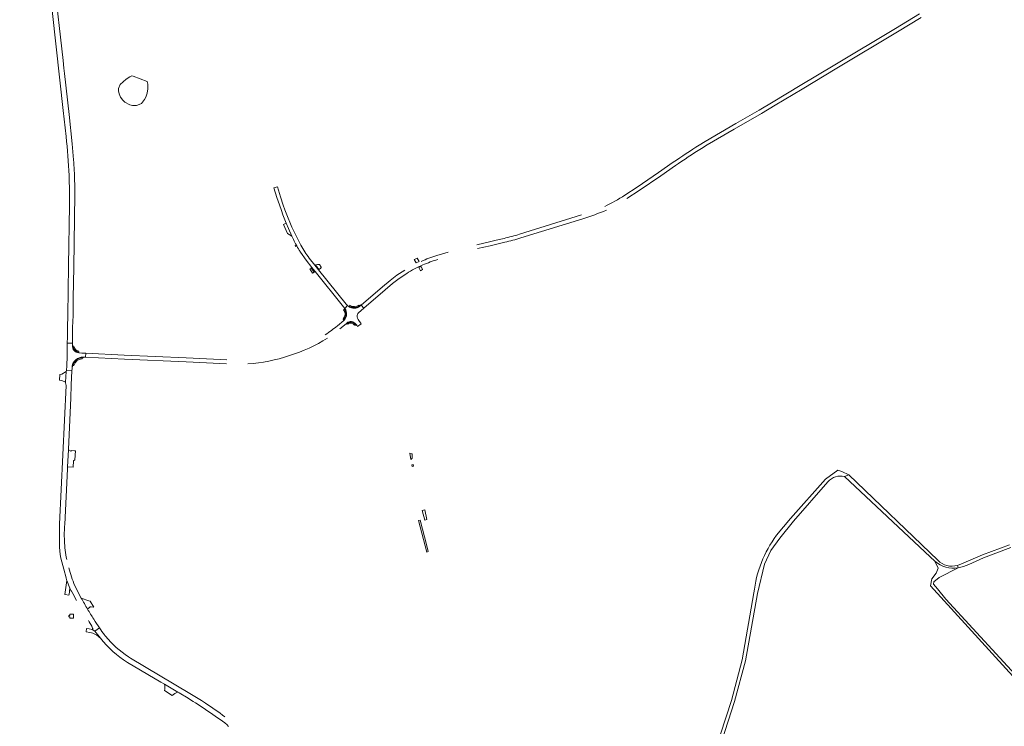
# Model space of a CAD drawing. Header units: metres. Extents: x 166325 to 190320, y 381923 to 404576.
# Tile 239 of 256: x 169779 to 170662, y 389706 to 390339. Entities that reach past the tile are written whole.
import ezdxf

# ---------------------------------------------------------------- set-up
doc = ezdxf.new("R2010")
doc.units = ezdxf.units.M
for name, color, linetype, lineweight in [('B-WE-OG-WATER_MEER-GV', 8, 'Continuous', 18), ('B-WE-VH-VERHARDING_ASFALT-GV', 8, 'Continuous', 18), ('B-WE-VH-VERHARDING_BETON-GV', 8, 'Continuous', 18), ('B-WE-VH-VERHARDING_BETONSTRAATSTEEN-GV', 8, 'Continuous', 18), ('B-WE-VH-VERHARDING_FUNDERING_ZAND-GV', 8, 'Continuous', 18), ('B-WE-VH-VERHARDING_STRAATBAKSTEEN-GV', 8, 'Continuous', 18)]:
    doc.layers.add(name, color=color, linetype=linetype, lineweight=lineweight)

msp = doc.modelspace()

# ---------------------------------------------------------------- linework, layer by layer
at = {"layer": 'B-WE-OG-WATER_MEER-GV', "flags": 128}
msp.add_lwpolyline([(169880.324, 390288.775), (169879.09, 390288.954), (169877.284, 390288.105), (169874.106, 390285.953), (169868.786, 390281.249), (169867.17, 390277.67), (169867.269, 390275.484), (169867.715, 390272.9), (169869.102, 390269.971), (169871.165, 390267.174), (169872.997, 390265.511), (169877.235, 390262.974), (169879.61, 390262.347), (169883.2, 390262.555), (169885.791, 390263.258), (169887.959, 390264.187), (169890.643, 390267.939), (169891.663, 390269.955), (169893.022, 390273.445), (169893.507, 390277.376), (169893.521, 390281.655), (169892.896, 390283.97)], close=True, dxfattribs=at)
at = {"layer": 'B-WE-VH-VERHARDING_ASFALT-GV', "flags": 128}
for points in [[(169796.897, 390493.887), (169796.256, 390499.999), (169789.526, 390562.258), (169788.936, 390567.713), (169783.95, 390613.841), (169783.63, 390615.613), (169778.557, 390615.121), (169778.75, 390613.13), (169783.31, 390569.061), (169791.397, 390493.3), (169792.47, 390483.25), (169803.02, 390389.34), (169803.782, 390382.509), (169804.592, 390375.249), (169817.69, 390257.88), (169820.2, 390234.579)], [(169826.84, 390213.81), (169825.61, 390228.19), (169823.02, 390254.471), (169818.806, 390291.2), (169818.267, 390295.891), (169817.47, 390302.84), (169809.596, 390373.773), (169808.808, 390380.87), (169807.84, 390389.59), (169796.897, 390493.887)], [(170585.665, 390344.571), (170564.215, 390331.602), (170509.935, 390298.974), (170478.763, 390280.288), (170454.506, 390265.821), (170442.009, 390258.4), (170420.944, 390246.269), (170393.511, 390230.132), (170388.225, 390226.925)], [(170390.099, 390223.9), (170395.336, 390227.102), (170419.442, 390241.203), (170443.921, 390255.37), (170456.432, 390262.845), (170480.455, 390277.172), (170511.682, 390295.877), (170566.17, 390328.629), (170587.364, 390341.43)], [(170364.923, 390211.578), (170351.573, 390202.346), (170332.381, 390189.228), (170321.432, 390181.963)], [(170353.609, 390199.428), (170366.869, 390208.619)], [(170323.258, 390178.954), (170334.311, 390186.289), (170353.609, 390199.428)], [(170030.814, 390137.162), (170027.357, 390143.677), (170022.726, 390153.445), (170017.606, 390165.889), (170016.516, 390168.844), (170015.033, 390172.972), (170012.626, 390180.519), (170009.833, 390189.421), (170006.479, 390188.49), (170009.385, 390179.955), (170011.611, 390173.368), (170013.369, 390168.168), (170014.719, 390164.278), (170017.608, 390156.969), (170019.573, 390151.996), (170022.721, 390145.382), (170024.264, 390142.14)], [(169823.13, 390173.16), (169822.39, 390118.691), (169821.61, 390074.281), (169821.571, 390063.451), (169821.381, 390054.728), (169821.219, 390049.273), (169825.964, 390049.229), (169826.04, 390063.403), (169826.48, 390073.99), (169826.633, 390089.614), (169827.13, 390117.591), (169827.889, 390183.038)], [(170282.669, 390164.244), (170227.039, 390147.017)], [(170228.007, 390143.612), (170283.745, 390160.86)], [(170213.073, 390143.203), (170206.003, 390141.528), (170200.025, 390140.156), (170188.549, 390137.547)], [(170189.361, 390134.1), (170200.747, 390136.699), (170206.758, 390138.066), (170213.865, 390139.768)], [(170030.044, 390131.583), (170030.277, 390131.215), (170030.512, 390130.847), (170035.598, 390123.636), (170040.79, 390117.157), (170043.617, 390113.623), (170068.909, 390082.01), (170070.233, 390080.255), (170072.669, 390083.121), (170071.591, 390084.176), (170046.627, 390115.083), (170043.211, 390119.33), (170038.361, 390125.67)], [(170162.937, 390130.802), (170152.706, 390127.775)], [(170123.927, 390114.881), (170116.995, 390110.19), (170110.824, 390105.472), (170104.058, 390099.858), (170084.945, 390083.271), (170087.268, 390080.606), (170106.304, 390097.156), (170113.082, 390102.753), (170119.047, 390107.326), (170125.758, 390111.873)], [(170073.993, 390082), (170072.669, 390083.121), (170070.233, 390080.255)], [(170081.687, 390075.347), (170082.025, 390075.879), (170082.491, 390076.408), (170087.268, 390080.606), (170084.945, 390083.271), (170083.539, 390082.244)], [(170069.701, 390070.044), (170069.247, 390069.544), (170063.619, 390064.829)], [(170065.741, 390062.015), (170071.421, 390066.745), (170072.039, 390067.324)], [(170080.083, 390066.293), (170080.876, 390065.377), (170081.752, 390064.367), (170084.909, 390066.756), (170082.252, 390070.494)], [(169825.909, 390047.038), (169825.964, 390049.229), (169821.219, 390049.273), (169821.238, 390042.866), (169821.065, 390037.677), (169820.745, 390028.903), (169820.475, 390024.728), (169825.436, 390024.569), (169825.49, 390026.694)], [(169835.492, 390036.705), (169837.682, 390036.577), (169837.759, 390040.152), (169834.396, 390040.322), (169831.479, 390040.6)], [(169872.341, 390038.459), (169837.759, 390040.152), (169837.682, 390036.577), (169872.576, 390034.905), (169927.822, 390032.463), (169934.038, 390032.141), (169964.203, 390030.873), (169964.216, 390030.881)], [(169964.514, 390034.417), (169934.183, 390035.719), (169928.035, 390035.98), (169872.341, 390038.459)], [(169824.343, 390000), (169824.873, 390011.854), (169825.436, 390024.569), (169820.475, 390024.728), (169820.355, 390024.082), (169820.193, 390023.875), (169819.708, 390014.305), (169819.672, 390013.596), (169820.209, 390011.375), (169814.333, 389886.756), (169814.206, 389873.043)], [(169818.913, 389886.631), (169821.34, 389936.581), (169821.549, 389937.276), (169821.594, 389938.238), (169822.321, 389953.715), (169822.204, 389954.32), (169824.343, 390000)], [(169818.13, 389846.667), (169820.33, 389838.829), (169820.548, 389837.025), (169820.808, 389836.316), (169823.552, 389829.462), (169824.473, 389827.542), (169825.163, 389826.922)], [(169833.822, 389820.501), (169833.737, 389820.667), (169828.078, 389831.726)], [(169840.272, 389800.443), (169840.986, 389799.282), (169843.28, 389795.554), (169844.019, 389793.7)], [(169843.451, 389792.548), (169846.087, 389790.776), (169850.175, 389793.819)], [(169850.175, 389793.819), (169846.087, 389790.776), (169850.907, 389784.664)], [(169945.201, 389726.346), (169941.536, 389728.797), (169931.245, 389735.108), (169877.825, 389766.774), (169876.105, 389767.901)], [(169875.257, 389762.944), (169905.192, 389745.164), (169908.416, 389743.272), (169920.382, 389736.169), (169921.579, 389735.501), (169929.657, 389730.694)], [(169964.644, 389706.951), (169965.539, 389705.74)]]:
    msp.add_lwpolyline(points, dxfattribs=at)
at = {"layer": 'B-WE-VH-VERHARDING_ASFALT-GV'}
for points in [[(169820.2, 390234.579, -0.0133752), (169822.83, 390199.745)], [(170388.225, 390226.925, 0.0110525), (170364.923, 390211.578)], [(170366.869, 390208.619, -0.0117733), (170390.099, 390223.9)], [(169827.875, 390194.4, 0.0163293), (169826.84, 390213.81)], [(169822.83, 390199.745, -0.0179799), (169823.13, 390173.16)], [(169827.937, 390188.281, 0.0049006), (169827.875, 390194.4)], [(169827.889, 390183.038, 0.0045789), (169827.937, 390188.281)], [(170321.432, 390181.963, -0.0331965), (170303.399, 390171.811)], [(170283.745, 390160.86, 0.0214148), (170304.856, 390168.588)], [(170227.039, 390147.017, -0.0158749), (170213.073, 390143.203)], [(170213.865, 390139.768, 0.012276), (170228.007, 390143.612)], [(170024.264, 390142.14, 0.0137065), (170026.737, 390137.248)], [(170027.177, 390136.443, 0.0141341), (170030.044, 390131.583)], [(170038.361, 390125.67, -0.043138), (170030.814, 390137.162)], [(170152.706, 390127.775, 0.0308969), (170138.764, 390122.655)], [(170125.758, 390111.873, -0.0334829), (170140.152, 390119.411)], [(170140.152, 390119.411, -0.0312062), (170153.714, 390124.399)], [(170083.539, 390082.244, -0.3276753), (170073.993, 390082)], [(170070.233, 390080.255, -0.3717185), (170069.701, 390070.044)], [(170082.252, 390070.494, -0.3238631), (170081.687, 390075.347)], [(170063.619, 390064.829, -0.0285251), (170052.664, 390056.866)], [(169831.479, 390040.6, -0.4168242), (169825.909, 390047.038)], [(170020.552, 390038.11, 0.0690851), (170054.606, 390053.889)], [(169983.158, 390030.724, 0.0668195), (170020.552, 390038.11)], [(169818.707, 389872.093, -0.0312281), (169818.913, 389886.631)], [(169814.206, 389873.043, 0.0894061), (169818.13, 389846.667)], [(169820.776, 389855.167, -0.0368062), (169818.707, 389872.093)], [(169828.078, 389831.726, -0.0430096), (169822.711, 389847.747)], [(169825.163, 389826.922, 0.0091068), (169829.535, 389818.509)], [(169839.404, 389810.734, -0.0087985), (169833.822, 389820.501)], [(169844.981, 389801.689, -0.0080702), (169839.404, 389810.734)], [(169850.175, 389793.819, -0.0071433), (169844.981, 389801.689)], [(169844.019, 389793.7, -0.6845352), (169843.451, 389792.548)], [(169854.576, 389787.518, -0.0058093), (169850.175, 389793.819)], [(169850.907, 389784.664, 0.0833524), (169875.257, 389762.944)], [(169855.545, 389786.345, -0.00564), (169854.576, 389787.518)], [(169876.105, 389767.901, -0.0707596), (169855.545, 389786.345)], [(169929.657, 389730.694, -0.0265601), (169964.644, 389706.951)], [(169962.662, 389714.074, 0.0124629), (169945.201, 389726.346)], [(169965.539, 389705.74, 0.0040453), (169965.97, 389705.41)]]:
    msp.add_lwpolyline(points, format="xyb", dxfattribs=at)
at = {"layer": 'B-WE-VH-VERHARDING_ASFALT-GV', "flags": 128}
for points in [[(170047.542, 390119.794), (170047.435, 390119.981), (170045.852, 390119.728), (170043.963, 390119.426), (170047.056, 390115.366), (170048.33, 390116.392), (170049.124, 390117.032), (170048.928, 390117.374)], [(170039.994, 390116.638), (170038.978, 390115.991), (170041.097, 390112.201), (170042.674, 390113.015)]]:
    msp.add_lwpolyline(points, close=True, dxfattribs=at)
at = {"layer": 'B-WE-VH-VERHARDING_BETON-GV', "flags": 128}
for points in [[(170135.265, 390125.456), (170133.357, 390124.604), (170132.498, 390124.22), (170134.195, 390121.222), (170136.799, 390122.429)], [(170138.578, 390118.048), (170136.688, 390117.189), (170137.992, 390114.217), (170139.956, 390115.237)]]:
    msp.add_lwpolyline(points, close=True, dxfattribs=at)
for points in [[(170074.739, 390083.234), (170074.329, 390082.49)], [(170083.249, 390082.738), (170082.785, 390083.455)], [(170069.834, 390079.79), (170069.146, 390079.317)], [(170068.672, 390071.002), (170069.279, 390070.439)], [(170072.411, 390066.876), (170072.966, 390066.224)], [(170078.951, 390065.371), (170079.638, 390065.925)], [(169827.418, 390046.004), (169826.532, 390045.879)], [(169831.335, 390041.219), (169831.556, 390042.013)], [(169826.256, 390029.382), (169827.253, 390029.238)], [(169834.455, 390035.234), (169834.399, 390036.108)]]:
    msp.add_lwpolyline(points, dxfattribs=at)
at = {"layer": 'B-WE-VH-VERHARDING_BETON-GV'}
for points in [[(170082.785, 390083.455, -0.326635), (170074.739, 390083.234)], [(170069.146, 390079.317, -0.3688453), (170068.672, 390071.002)], [(170069.279, 390070.439, 0.3665758), (170069.834, 390079.79)], [(170072.966, 390066.224, -0.495955), (170078.951, 390065.371)], [(169831.556, 390042.013, -0.3477583), (169827.418, 390046.004)], [(169827.253, 390029.238, -0.3196749), (169834.455, 390035.234)]]:
    msp.add_lwpolyline(points, format="xyb", dxfattribs=at)
at = {"layer": 'B-WE-VH-VERHARDING_BETONSTRAATSTEEN-GV', "flags": 128}
for points in [[(170019.573, 390151.996), (170017.608, 390156.969), (170015.354, 390155.645), (170018.681, 390147.731), (170022.721, 390145.382)], [(170040.79, 390117.157), (170039.994, 390116.638), (170042.674, 390113.015), (170043.617, 390113.623)], [(170043.963, 390119.426), (170043.211, 390119.33), (170046.627, 390115.083), (170047.056, 390115.366)], [(169828.735, 389952.717), (169827.597, 389952.776), (169824.841, 389952.918), (169824.812, 389952.388), (169824.559, 389952.31), (169822.321, 389953.715), (169821.594, 389938.238), (169826.484, 389938.023), (169826.842, 389943.851), (169827.999, 389944.695)], [(170141.991, 389899.897), (170139.773, 389899.142), (170142.096, 389890.429), (170142.969, 389890.751), (170143.805, 389891.058)], [(170137.781, 389890.51), (170136.429, 389890.12), (170136.298, 389890.172), (170143.841, 389861.809), (170144.99, 389862.256), (170143.685, 389867.372)], [(169826.971, 389806.03), (169823.415, 389806.021), (169823.404, 389805.076), (169822.516, 389805.036), (169822.534, 389803.644), (169823.413, 389803.646), (169823.415, 389802.673), (169826.719, 389802.611)]]:
    msp.add_lwpolyline(points, close=True, dxfattribs=at)
for points in [[(169841.725, 389817.947), (169840.564, 389818.005), (169833.737, 389820.667), (169833.822, 389820.501)], [(169839.404, 389810.734), (169841.892, 389812.714), (169842.785, 389812.668), (169845.026, 389812.552), (169841.725, 389817.947)], [(169908.365, 389737.616), (169915.377, 389733.091)], [(169920.382, 389736.169), (169908.416, 389743.272)]]:
    msp.add_lwpolyline(points, dxfattribs=at)
at = {"layer": 'B-WE-VH-VERHARDING_BETONSTRAATSTEEN-GV'}
for points in [[(169908.416, 389743.272, -0.1166905), (169908.365, 389737.616)], [(169915.377, 389733.091, -0.1264658), (169920.382, 389736.169)]]:
    msp.add_lwpolyline(points, format="xyb", dxfattribs=at)
at = {"layer": 'B-WE-VH-VERHARDING_FUNDERING_ZAND-GV', "flags": 128}
for points in [[(170522.291, 389931.218), (170515.969, 389934.251), (170512.51, 389935.416), (170501.322, 389927.142), (170470.059, 389891.943), (170457.488, 389876.986)], [(170400.039, 389666.549), (170419.805, 389727.909), (170429.59, 389764.44), (170440.393, 389824.727), (170446.644, 389850.995), (170452.552, 389863.3), (170460.461, 389874.428), (170472.624, 389889.623), (170503.667, 389924.794)], [(170518.628, 389929.553), (170522.291, 389931.218)], [(170522.291, 389931.218), (170518.628, 389929.553), (170595.432, 389857.471), (170599.595, 389853.743)], [(170602.304, 389854.502), (170522.291, 389931.218)], [(170666.679, 389868.435), (170642.327, 389859.275), (170623.553, 389851.309), (170619.76, 389849.959), (170620.386, 389847.849), (170625.351, 389848.94), (170629.958, 389850.846), (170643.319, 389856.765), (170667.597, 389865.956)], [(170599.595, 389853.743), (170602.672, 389847.387), (170600.727, 389843.079), (170596.792, 389837.874), (170595.698, 389831.669), (170706.169, 389710.184)], [(170708.116, 389711.864), (170681.936, 389740.682), (170609.407, 389819.709), (170601.859, 389828.777), (170598.37, 389833.147), (170598.505, 389835.1), (170603.291, 389839.011), (170620.386, 389847.849)], [(170620.386, 389847.849), (170619.76, 389849.959)], [(170437.234, 389825.2), (170426.725, 389765.087), (170417.113, 389728.773), (170397.511, 389668.436)]]:
    msp.add_lwpolyline(points, dxfattribs=at)
at = {"layer": 'B-WE-VH-VERHARDING_FUNDERING_ZAND-GV'}
for points in [[(170503.667, 389924.794, -0.3003124), (170518.628, 389929.553)], [(170457.488, 389876.986, 0.1316621), (170437.234, 389825.2)], [(170599.595, 389853.743, 0.2240087), (170620.386, 389847.849)], [(170619.76, 389849.959, -0.2783587), (170602.304, 389854.502)]]:
    msp.add_lwpolyline(points, format="xyb", dxfattribs=at)
at = {"layer": 'B-WE-VH-VERHARDING_STRAATBAKSTEEN-GV', "flags": 128}
for points in [[(170026.737, 390137.248), (170025.706, 390136.786), (170026.085, 390135.86), (170027.177, 390136.443)], [(170074.329, 390082.49), (170073.993, 390082)], [(170084.945, 390083.271), (170084.584, 390083.705), (170083.249, 390082.738)], [(170083.539, 390082.244), (170084.945, 390083.271)], [(170070.233, 390080.255), (170069.707, 390079.928), (170069.834, 390079.79)], [(170069.279, 390070.439), (170068.842, 390070.005), (170069.247, 390069.544), (170069.701, 390070.044)], [(170072.039, 390067.324), (170071.421, 390066.745)], [(170071.421, 390066.745), (170071.756, 390066.31), (170072.411, 390066.876)], [(170079.638, 390065.925), (170080.428, 390065.014), (170080.876, 390065.377), (170080.083, 390066.293)], [(169826.495, 390047.026), (169825.909, 390047.038)], [(169831.479, 390040.6), (169831.533, 390041.192), (169831.335, 390041.219)], [(169835.464, 390036.121), (169835.492, 390036.705)], [(169846.087, 389790.776), (169843.451, 389792.548), (169841.017, 389792.939), (169838.636, 389793.321), (169838.1, 389790.222), (169841.509, 389789.636)], [(169850.907, 389784.664), (169846.087, 389790.776)]]:
    msp.add_lwpolyline(points, dxfattribs=at)
at = {"layer": 'B-WE-VH-VERHARDING_STRAATBAKSTEEN-GV'}
for points in [[(170027.177, 390136.443, -0.0041068), (170026.737, 390137.248)], [(170083.249, 390082.738, -0.3278433), (170074.329, 390082.49)], [(170080.083, 390066.293, 0.4745446), (170072.039, 390067.324)], [(170072.411, 390066.876, -0.4811115), (170079.638, 390065.925)], [(169826.532, 390045.879, -0.0530436), (169826.495, 390047.026)], [(169831.335, 390041.219, -0.3440971), (169826.532, 390045.879)], [(169828.88, 390034.422, 0.2250261), (169825.49, 390026.694)], [(169825.49, 390026.694, -0.0512093), (169826.256, 390029.382)], [(169826.256, 390029.382, -0.1008243), (169829.276, 390033.982)], [(169835.492, 390036.705, 0.1880916), (169828.88, 390034.422)], [(169829.276, 390033.982, -0.1616295), (169834.399, 390036.108)], [(169834.399, 390036.108, -0.0309699), (169835.464, 390036.121)], [(169841.509, 389789.636, -0.1885739), (169850.907, 389784.664)]]:
    msp.add_lwpolyline(points, format="xyb", dxfattribs=at)
at = {"layer": 'B-WE-VH-VERHARDING_STRAATBAKSTEEN-GV', "flags": 128}
for points in [[(169820.193, 390023.875), (169816.296, 390021.448), (169814.465, 390021.044), (169814.236, 390016.12), (169816.439, 390015.847), (169819.708, 390014.305)], [(170130.524, 389950.019), (170130.177, 389949.97), (170128.519, 389950.715), (170129.392, 389944.852), (170130.731, 389946.002)], [(170131.697, 389940.34), (170130.29, 389940.127), (170130.56, 389938.661), (170131.904, 389938.86)], [(169820.808, 389836.316), (169818.935, 389823.709), (169819.21, 389823.682), (169822.742, 389823.338), (169822.809, 389823.847), (169823.552, 389829.462)]]:
    msp.add_lwpolyline(points, close=True, dxfattribs=at)

doc.saveas('drawing.dxf')
